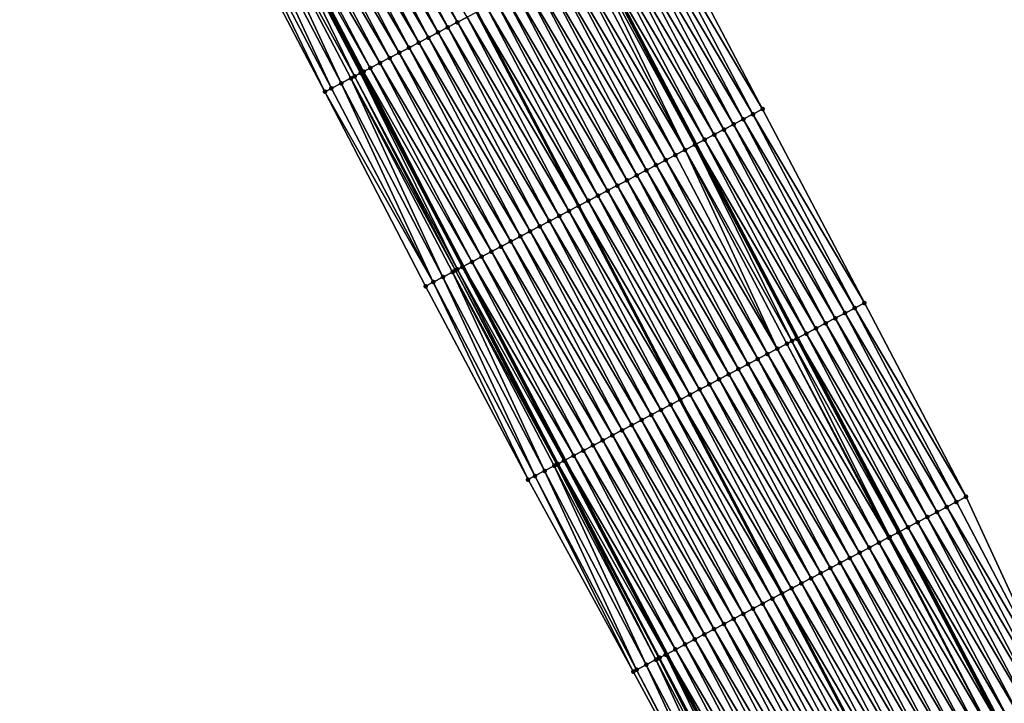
# Model space of a CAD drawing. Header units: feet. Extents: x 2010743 to 2022806, y 818705 to 837694.
# Tile 108 of 256: x 2013641 to 2013731, y 822636 to 822698. Entities that reach past the tile are written whole.
import ezdxf

# ---------------------------------------------------------------- set-up
doc = ezdxf.new("R2010")
doc.units = ezdxf.units.FT
doc.header["$MEASUREMENT"] = 0
for name, color, linetype, lineweight in [('EP_Travel Lane', 172, 'Continuous', 53), ('Road Shots', 141, 'Continuous', 100), ('STRIPING', 60, 'Continuous', 53)]:
    doc.layers.add(name, color=color, linetype=linetype, lineweight=lineweight)
doc.layers.add('I-77-MM17-21_NB-Surface-Border', color=7, linetype='Continuous')
doc.layers.add('I-77-MM17-21_NB-Surface-TIN', color=7, linetype='Continuous')

msp = doc.modelspace()

# ---------------------------------------------------------------- linework, layer by layer
at = {"layer": 'EP_Travel Lane'}
for points in [[(2013598.355, 822835.032, 286.532), (2013607.577, 822817.287, 286.242), (2013616.8, 822799.543, 285.947), (2013626.022, 822781.799, 285.648), (2013635.245, 822764.054, 285.37), (2013644.502, 822746.282, 285.053), (2013653.795, 822728.574, 284.735), (2013663.088, 822710.867, 284.441), (2013672.38, 822693.16, 284.106), (2013681.672, 822675.453, 283.722), (2013690.964, 822657.746, 283.404), (2013700.257, 822640.039, 283.082), (2013709.55, 822622.331, 282.792), (2013718.842, 822604.623, 282.515), (2013728.135, 822586.916, 282.193), (2013737.567, 822569.075, 281.88), (2013747.093, 822551.491, 281.611), (2013756.619, 822533.908, 281.291), (2013766.021, 822516.359, 281.032)], [(2013628.831, 822828.367, 285.835), (2013638.054, 822810.623, 285.534), (2013647.276, 822792.879, 285.23), (2013656.499, 822775.135, 284.926), (2013665.725, 822757.426, 284.648), (2013675.023, 822739.722, 284.33), (2013684.321, 822722.018, 284.017), (2013693.62, 822704.313, 283.704), (2013702.918, 822686.61, 283.353), (2013712.216, 822668.906, 283.017), (2013721.514, 822651.201, 282.699), (2013730.813, 822633.497, 282.378), (2013740.111, 822615.793, 282.036), (2013749.409, 822598.089, 281.694), (2013758.696, 822580.531, 281.36), (2013768.222, 822562.948, 281.035), (2013777.747, 822545.366, 280.689), (2013787.222, 822527.683, 280.35)]]:
    msp.add_polyline3d(points, dxfattribs=at)
at = {"layer": 'I-77-MM17-21_NB-Surface-Border', "color": 3, "linetype": 'Continuous', "lineweight": -3}
for points in [[(2013765.542, 822516.103, 281.053), (2013755.881, 822533.508, 281.338), (2013746.33, 822551.077, 281.644), (2013736.7, 822568.605, 281.89), (2013727.041, 822586.341, 282.207), (2013716.869, 822603.587, 282.536), (2013706.727, 822620.851, 282.747), (2013697.197, 822638.435, 282.99), (2013687.595, 822655.98, 283.288), (2013678.226, 822673.648, 283.552), (2013669.03, 822691.404, 283.946), (2013659.734, 822709.11, 284.263), (2013650.581, 822726.89, 284.573), (2013641.571, 822744.745, 284.938), (2013632.416, 822762.583, 285.247), (2013623.692, 822780.586, 285.573), (2013614.905, 822798.557, 285.886), (2013605.869, 822816.398, 286.178), (2013595.866, 822833.737, 286.432)], [(2013632.251, 822830.151, 285.665), (2013641.491, 822812.416, 285.371), (2013651.617, 822795.144, 285.006), (2013661.743, 822777.871, 284.654), (2013670.972, 822760.185, 284.353), (2013681.15, 822742.944, 283.958), (2013690.442, 822725.237, 283.633), (2013699.735, 822707.529, 283.313), (2013709.027, 822689.822, 283.003), (2013718.32, 822672.115, 282.686), (2013727.613, 822654.407, 282.411), (2013736.02, 822636.234, 282.133), (2013744.427, 822618.062, 281.832), (2013752.834, 822599.889, 281.559), (2013760.335, 822581.42, 281.285), (2013771.618, 822564.791, 280.856), (2013781.144, 822547.209, 280.515), (2013787.984, 822528.09, 280.318), (2013799.162, 822511.389, 279.898)]]:
    msp.add_polyline3d(points, dxfattribs=at)
at = {"layer": 'I-77-MM17-21_NB-Surface-TIN', "color": 128, "linetype": 'Continuous', "lineweight": -3}
for points in [[(2013681.144, 822697.762, 283.948), (2013671.852, 822715.469, 284.274), (2013670.967, 822715.004, 284.29)], [(2013681.144, 822697.762, 283.948), (2013682.03, 822698.227, 283.932), (2013671.852, 822715.469, 284.274)], [(2013679.374, 822696.832, 283.982), (2013670.081, 822714.539, 284.309), (2013669.196, 822714.074, 284.329)], [(2013680.259, 822697.297, 283.964), (2013670.967, 822715.004, 284.29), (2013670.081, 822714.539, 284.309)], [(2013679.374, 822696.832, 283.982), (2013680.259, 822697.297, 283.964), (2013670.081, 822714.539, 284.309)], [(2013680.259, 822697.297, 283.964), (2013681.144, 822697.762, 283.948), (2013670.967, 822715.004, 284.29)], [(2013677.603, 822695.902, 284.015), (2013668.311, 822713.609, 284.345), (2013667.425, 822713.145, 284.36)], [(2013678.488, 822696.367, 283.998), (2013669.196, 822714.074, 284.329), (2013668.311, 822713.609, 284.345)], [(2013677.603, 822695.902, 284.015), (2013678.488, 822696.367, 283.998), (2013668.311, 822713.609, 284.345)], [(2013678.488, 822696.367, 283.998), (2013679.374, 822696.832, 283.982), (2013669.196, 822714.074, 284.329)], [(2013675.832, 822694.973, 284.044), (2013666.54, 822712.68, 284.376), (2013665.655, 822712.215, 284.393)], [(2013676.718, 822695.437, 284.029), (2013667.425, 822713.145, 284.36), (2013666.54, 822712.68, 284.376)], [(2013675.832, 822694.973, 284.044), (2013676.718, 822695.437, 284.029), (2013666.54, 822712.68, 284.376)], [(2013676.718, 822695.437, 284.029), (2013677.603, 822695.902, 284.015), (2013667.425, 822713.145, 284.36)], [(2013674.062, 822694.043, 284.08), (2013664.769, 822711.75, 284.418), (2013663.884, 822711.285, 284.443)], [(2013674.947, 822694.508, 284.058), (2013665.655, 822712.215, 284.393), (2013664.769, 822711.75, 284.418)], [(2013674.062, 822694.043, 284.08), (2013674.947, 822694.508, 284.058), (2013664.769, 822711.75, 284.418)], [(2013674.947, 822694.508, 284.058), (2013675.832, 822694.973, 284.044), (2013665.655, 822712.215, 284.393)], [(2013671.74, 822692.824, 284.1), (2013662.999, 822710.82, 284.437), (2013662.113, 822710.356, 284.404)], [(2013672.291, 822693.113, 284.105), (2013663.088, 822710.867, 284.441), (2013662.999, 822710.82, 284.437)], [(2013671.74, 822692.824, 284.1), (2013672.291, 822693.113, 284.105), (2013662.999, 822710.82, 284.437)], [(2013663.174, 822710.912, 284.444), (2013663.088, 822710.867, 284.441), (2013672.38, 822693.16, 284.106)], [(2013672.291, 822693.113, 284.105), (2013672.38, 822693.16, 284.106), (2013663.088, 822710.867, 284.441)], [(2013672.573, 822693.261, 284.109), (2013663.331, 822710.994, 284.447), (2013663.174, 822710.912, 284.444)], [(2013672.573, 822693.261, 284.109), (2013663.174, 822710.912, 284.444), (2013672.38, 822693.16, 284.106)], [(2013673.176, 822693.578, 284.106), (2013663.884, 822711.285, 284.443), (2013663.331, 822710.994, 284.447)], [(2013672.573, 822693.261, 284.109), (2013673.176, 822693.578, 284.106), (2013663.331, 822710.994, 284.447)], [(2013673.176, 822693.578, 284.106), (2013674.062, 822694.043, 284.08), (2013663.884, 822711.285, 284.443)], [(2013669.633, 822691.721, 283.977), (2013661.227, 822709.892, 284.343), (2013660.341, 822709.428, 284.298)], [(2013670.519, 822692.185, 284.02), (2013662.113, 822710.356, 284.404), (2013661.227, 822709.892, 284.343)], [(2013669.633, 822691.721, 283.977), (2013670.519, 822692.185, 284.02), (2013661.227, 822709.892, 284.343)], [(2013670.519, 822692.185, 284.02), (2013671.405, 822692.649, 284.079), (2013662.113, 822710.356, 284.404)], [(2013671.405, 822692.649, 284.079), (2013671.74, 822692.824, 284.1), (2013662.113, 822710.356, 284.404)], [(2013669.03, 822691.404, 283.946), (2013660.341, 822709.428, 284.298), (2013659.734, 822709.11, 284.263)], [(2013669.03, 822691.404, 283.946), (2013669.633, 822691.721, 283.977), (2013660.341, 822709.428, 284.298)], [(2013709.027, 822689.822, 283.003), (2013699.735, 822707.529, 283.313), (2013698.85, 822707.064, 283.373)], [(2013707.257, 822688.891, 283.109), (2013697.965, 822706.598, 283.433), (2013697.08, 822706.133, 283.491)], [(2013708.142, 822689.357, 283.056), (2013698.85, 822707.064, 283.373), (2013697.965, 822706.598, 283.433)], [(2013707.257, 822688.891, 283.109), (2013708.142, 822689.357, 283.056), (2013697.965, 822706.598, 283.433)], [(2013708.142, 822689.357, 283.056), (2013709.027, 822689.822, 283.003), (2013698.85, 822707.064, 283.373)], [(2013705.487, 822687.96, 283.225), (2013696.195, 822705.667, 283.553), (2013695.309, 822705.202, 283.596)], [(2013706.372, 822688.426, 283.172), (2013697.08, 822706.133, 283.491), (2013696.195, 822705.667, 283.553)], [(2013705.487, 822687.96, 283.225), (2013706.372, 822688.426, 283.172), (2013696.195, 822705.667, 283.553)], [(2013706.372, 822688.426, 283.172), (2013707.257, 822688.891, 283.109), (2013697.08, 822706.133, 283.491)], [(2013703.717, 822687.029, 283.325), (2013694.425, 822704.736, 283.672), (2013693.62, 822704.313, 283.704)], [(2013704.602, 822687.495, 283.264), (2013695.309, 822705.202, 283.596), (2013694.425, 822704.736, 283.672)], [(2013703.717, 822687.029, 283.325), (2013704.602, 822687.495, 283.264), (2013694.425, 822704.736, 283.672)], [(2013704.602, 822687.495, 283.264), (2013705.487, 822687.96, 283.225), (2013695.309, 822705.202, 283.596)], [(2013701.938, 822686.095, 283.384), (2013692.654, 822703.806, 283.732), (2013691.769, 822703.341, 283.746)], [(2013701.946, 822686.099, 283.384), (2013693.275, 822704.132, 283.721), (2013692.654, 822703.806, 283.732)], [(2013701.938, 822686.095, 283.384), (2013701.946, 822686.099, 283.384), (2013692.654, 822703.806, 283.732)], [(2013702.832, 822686.564, 283.356), (2013693.539, 822704.271, 283.707), (2013693.275, 822704.132, 283.721)], [(2013701.946, 822686.099, 283.384), (2013702.832, 822686.564, 283.356), (2013693.275, 822704.132, 283.721)], [(2013693.539, 822704.271, 283.707), (2013702.918, 822686.61, 283.353), (2013693.62, 822704.313, 283.704)], [(2013702.832, 822686.564, 283.356), (2013702.918, 822686.61, 283.353), (2013693.539, 822704.271, 283.707)], [(2013703.717, 822687.029, 283.325), (2013693.62, 822704.313, 283.704), (2013702.918, 822686.61, 283.353)], [(2013700.176, 822685.169, 283.409), (2013690.883, 822702.876, 283.764), (2013689.998, 822702.411, 283.778)], [(2013701.061, 822685.634, 283.395), (2013691.769, 822703.341, 283.746), (2013690.883, 822702.876, 283.764)], [(2013700.176, 822685.169, 283.409), (2013701.061, 822685.634, 283.395), (2013690.883, 822702.876, 283.764)], [(2013701.061, 822685.634, 283.395), (2013701.938, 822686.095, 283.384), (2013691.769, 822703.341, 283.746)], [(2013698.405, 822684.24, 283.438), (2013689.113, 822701.946, 283.795), (2013688.227, 822701.481, 283.814)], [(2013699.29, 822684.705, 283.423), (2013689.998, 822702.411, 283.778), (2013689.113, 822701.946, 283.795)], [(2013698.405, 822684.24, 283.438), (2013699.29, 822684.705, 283.423), (2013689.113, 822701.946, 283.795)], [(2013699.29, 822684.705, 283.423), (2013700.176, 822685.169, 283.409), (2013689.998, 822702.411, 283.778)], [(2013696.634, 822683.31, 283.469), (2013687.342, 822701.017, 283.828), (2013686.457, 822700.552, 283.844)], [(2013697.519, 822683.775, 283.454), (2013688.227, 822701.481, 283.814), (2013687.342, 822701.017, 283.828)], [(2013696.634, 822683.31, 283.469), (2013697.519, 822683.775, 283.454), (2013687.342, 822701.017, 283.828)], [(2013697.519, 822683.775, 283.454), (2013698.405, 822684.24, 283.438), (2013688.227, 822701.481, 283.814)], [(2013694.863, 822682.38, 283.496), (2013685.571, 822700.087, 283.86), (2013684.686, 822699.622, 283.877)], [(2013695.749, 822682.845, 283.483), (2013686.457, 822700.552, 283.844), (2013685.571, 822700.087, 283.86)], [(2013694.863, 822682.38, 283.496), (2013695.749, 822682.845, 283.483), (2013685.571, 822700.087, 283.86)], [(2013695.749, 822682.845, 283.483), (2013696.634, 822683.31, 283.469), (2013686.457, 822700.552, 283.844)], [(2013693.093, 822681.45, 283.526), (2013683.801, 822699.157, 283.894), (2013682.915, 822698.692, 283.905)], [(2013693.978, 822681.915, 283.509), (2013684.686, 822699.622, 283.877), (2013683.801, 822699.157, 283.894)], [(2013693.093, 822681.45, 283.526), (2013693.978, 822681.915, 283.509), (2013683.801, 822699.157, 283.894)], [(2013693.978, 822681.915, 283.509), (2013694.863, 822682.38, 283.496), (2013684.686, 822699.622, 283.877)], [(2013691.322, 822680.52, 283.561), (2013682.03, 822698.227, 283.932), (2013681.144, 822697.762, 283.948)], [(2013682.03, 822698.227, 283.932), (2013692.207, 822680.985, 283.541), (2013682.915, 822698.692, 283.905)], [(2013691.322, 822680.52, 283.561), (2013692.207, 822680.985, 283.541), (2013682.03, 822698.227, 283.932)], [(2013693.093, 822681.45, 283.526), (2013682.915, 822698.692, 283.905), (2013692.207, 822680.985, 283.541)], [(2013689.551, 822679.591, 283.588), (2013680.259, 822697.297, 283.964), (2013679.374, 822696.832, 283.982)], [(2013690.437, 822680.055, 283.575), (2013681.144, 822697.762, 283.948), (2013680.259, 822697.297, 283.964)], [(2013689.551, 822679.591, 283.588), (2013690.437, 822680.055, 283.575), (2013680.259, 822697.297, 283.964)], [(2013690.437, 822680.055, 283.575), (2013691.322, 822680.52, 283.561), (2013681.144, 822697.762, 283.948)], [(2013687.78, 822678.661, 283.622), (2013678.488, 822696.367, 283.998), (2013677.603, 822695.902, 284.015)], [(2013688.666, 822679.126, 283.605), (2013679.374, 822696.832, 283.982), (2013678.488, 822696.367, 283.998)], [(2013687.78, 822678.661, 283.622), (2013688.666, 822679.126, 283.605), (2013678.488, 822696.367, 283.998)], [(2013688.666, 822679.126, 283.605), (2013689.551, 822679.591, 283.588), (2013679.374, 822696.832, 283.982)], [(2013686.01, 822677.731, 283.649), (2013676.718, 822695.437, 284.029), (2013675.832, 822694.973, 284.044)], [(2013686.895, 822678.196, 283.635), (2013677.603, 822695.902, 284.015), (2013676.718, 822695.437, 284.029)], [(2013686.01, 822677.731, 283.649), (2013686.895, 822678.196, 283.635), (2013676.718, 822695.437, 284.029)], [(2013686.895, 822678.196, 283.635), (2013687.78, 822678.661, 283.622), (2013677.603, 822695.902, 284.015)], [(2013685.124, 822677.266, 283.662), (2013675.832, 822694.973, 284.044), (2013674.947, 822694.508, 284.058)], [(2013685.124, 822677.266, 283.662), (2013686.01, 822677.731, 283.649), (2013675.832, 822694.973, 284.044)], [(2013683.354, 822676.336, 283.694), (2013674.062, 822694.043, 284.08), (2013673.176, 822693.578, 284.106)], [(2013684.239, 822676.801, 283.676), (2013674.947, 822694.508, 284.058), (2013674.062, 822694.043, 284.08)], [(2013683.354, 822676.336, 283.694), (2013684.239, 822676.801, 283.676), (2013674.062, 822694.043, 284.08)], [(2013684.239, 822676.801, 283.676), (2013685.124, 822677.266, 283.662), (2013674.947, 822694.508, 284.058)], [(2013680.96, 822675.08, 283.731), (2013671.74, 822692.824, 284.1), (2013671.405, 822692.649, 284.079)], [(2013681.142, 822675.175, 283.734), (2013672.291, 822693.113, 284.105), (2013671.74, 822692.824, 284.1)], [(2013680.96, 822675.08, 283.731), (2013681.142, 822675.175, 283.734), (2013671.74, 822692.824, 284.1)], [(2013681.583, 822675.407, 283.722), (2013672.38, 822693.16, 284.106), (2013672.291, 822693.113, 284.105)], [(2013681.142, 822675.175, 283.734), (2013681.583, 822675.407, 283.722), (2013672.291, 822693.113, 284.105)], [(2013672.573, 822693.261, 284.109), (2013672.38, 822693.16, 284.106), (2013681.672, 822675.453, 283.722)], [(2013681.583, 822675.407, 283.722), (2013681.672, 822675.453, 283.722), (2013672.38, 822693.16, 284.106)], [(2013682.468, 822675.871, 283.715), (2013673.176, 822693.578, 284.106), (2013672.573, 822693.261, 284.109)], [(2013682.468, 822675.871, 283.715), (2013672.573, 822693.261, 284.109), (2013681.672, 822675.453, 283.722)], [(2013682.468, 822675.871, 283.715), (2013683.354, 822676.336, 283.694), (2013673.176, 822693.578, 284.106)], [(2013678.926, 822674.014, 283.597), (2013670.519, 822692.185, 284.02), (2013669.633, 822691.721, 283.977)], [(2013679.811, 822674.478, 283.637), (2013671.405, 822692.649, 284.079), (2013670.519, 822692.185, 284.02)], [(2013678.926, 822674.014, 283.597), (2013679.811, 822674.478, 283.637), (2013670.519, 822692.185, 284.02)], [(2013679.811, 822674.478, 283.637), (2013680.697, 822674.942, 283.71), (2013671.405, 822692.649, 284.079)], [(2013680.697, 822674.942, 283.71), (2013680.96, 822675.08, 283.731), (2013671.405, 822692.649, 284.079)], [(2013678.926, 822674.014, 283.597), (2013669.633, 822691.721, 283.977), (2013669.03, 822691.404, 283.946)], [(2013678.226, 822673.648, 283.552), (2013678.926, 822674.014, 283.597), (2013669.03, 822691.404, 283.946)], [(2013717.435, 822671.649, 282.734), (2013708.142, 822689.357, 283.056), (2013707.257, 822688.891, 283.109)], [(2013718.32, 822672.115, 282.686), (2013709.027, 822689.822, 283.003), (2013708.142, 822689.357, 283.056)], [(2013717.435, 822671.649, 282.734), (2013718.32, 822672.115, 282.686), (2013708.142, 822689.357, 283.056)], [(2013715.664, 822670.719, 282.838), (2013706.372, 822688.426, 283.172), (2013705.487, 822687.96, 283.225)], [(2013716.55, 822671.184, 282.787), (2013707.257, 822688.891, 283.109), (2013706.372, 822688.426, 283.172)], [(2013715.664, 822670.719, 282.838), (2013716.55, 822671.184, 282.787), (2013706.372, 822688.426, 283.172)], [(2013716.55, 822671.184, 282.787), (2013717.435, 822671.649, 282.734), (2013707.257, 822688.891, 283.109)], [(2013713.894, 822669.788, 282.939), (2013704.602, 822687.495, 283.264), (2013703.717, 822687.029, 283.325)], [(2013714.779, 822670.253, 282.893), (2013705.487, 822687.96, 283.225), (2013704.602, 822687.495, 283.264)], [(2013713.894, 822669.788, 282.939), (2013714.779, 822670.253, 282.893), (2013704.602, 822687.495, 283.264)], [(2013714.779, 822670.253, 282.893), (2013715.664, 822670.719, 282.838), (2013705.487, 822687.96, 283.225)], [(2013711.696, 822668.632, 283.034), (2013702.832, 822686.564, 283.356), (2013701.946, 822686.099, 283.384)], [(2013702.832, 822686.564, 283.356), (2013712.216, 822668.906, 283.017), (2013702.918, 822686.61, 283.353)], [(2013712.124, 822668.857, 283.019), (2013712.216, 822668.906, 283.017), (2013702.832, 822686.564, 283.356)], [(2013711.696, 822668.632, 283.034), (2013712.124, 822668.857, 283.019), (2013702.832, 822686.564, 283.356)], [(2013713.009, 822669.322, 283), (2013703.717, 822687.029, 283.325), (2013702.918, 822686.61, 283.353)], [(2013713.009, 822669.322, 283), (2013702.918, 822686.61, 283.353), (2013712.216, 822668.906, 283.017)], [(2013713.009, 822669.322, 283), (2013713.894, 822669.788, 282.939), (2013703.717, 822687.029, 283.325)], [(2013710.353, 822667.927, 283.054), (2013701.061, 822685.634, 283.395), (2013700.176, 822685.169, 283.409)], [(2013710.353, 822667.927, 283.054), (2013701.938, 822686.095, 283.384), (2013701.061, 822685.634, 283.395)], [(2013711.239, 822668.392, 283.042), (2013701.946, 822686.099, 283.384), (2013701.938, 822686.095, 283.384)], [(2013710.353, 822667.927, 283.054), (2013711.239, 822668.392, 283.042), (2013701.938, 822686.095, 283.384)], [(2013711.239, 822668.392, 283.042), (2013711.696, 822668.632, 283.034), (2013701.946, 822686.099, 283.384)], [(2013708.583, 822666.997, 283.087), (2013699.29, 822684.705, 283.423), (2013698.405, 822684.24, 283.438)], [(2013709.468, 822667.462, 283.07), (2013700.176, 822685.169, 283.409), (2013699.29, 822684.705, 283.423)], [(2013708.583, 822666.997, 283.087), (2013709.468, 822667.462, 283.07), (2013699.29, 822684.705, 283.423)], [(2013709.468, 822667.462, 283.07), (2013710.353, 822667.927, 283.054), (2013700.176, 822685.169, 283.409)], [(2013706.812, 822666.068, 283.119), (2013697.519, 822683.775, 283.454), (2013696.634, 822683.31, 283.469)], [(2013707.697, 822666.533, 283.104), (2013698.405, 822684.24, 283.438), (2013697.519, 822683.775, 283.454)], [(2013706.812, 822666.068, 283.119), (2013707.697, 822666.533, 283.104), (2013697.519, 822683.775, 283.454)], [(2013707.697, 822666.533, 283.104), (2013708.583, 822666.997, 283.087), (2013698.405, 822684.24, 283.438)], [(2013705.041, 822665.138, 283.15), (2013695.749, 822682.845, 283.483), (2013694.863, 822682.38, 283.496)], [(2013705.926, 822665.603, 283.135), (2013696.634, 822683.31, 283.469), (2013695.749, 822682.845, 283.483)], [(2013705.041, 822665.138, 283.15), (2013705.926, 822665.603, 283.135), (2013695.749, 822682.845, 283.483)], [(2013705.926, 822665.603, 283.135), (2013706.812, 822666.068, 283.119), (2013696.634, 822683.31, 283.469)], [(2013704.156, 822664.673, 283.165), (2013694.863, 822682.38, 283.496), (2013693.978, 822681.915, 283.509)], [(2013704.156, 822664.673, 283.165), (2013705.041, 822665.138, 283.15), (2013694.863, 822682.38, 283.496)], [(2013702.385, 822663.743, 283.197), (2013693.093, 822681.45, 283.526), (2013692.207, 822680.985, 283.541)], [(2013703.27, 822664.208, 283.18), (2013693.978, 822681.915, 283.509), (2013693.093, 822681.45, 283.526)], [(2013702.385, 822663.743, 283.197), (2013703.27, 822664.208, 283.18), (2013693.093, 822681.45, 283.526)], [(2013703.27, 822664.208, 283.18), (2013704.156, 822664.673, 283.165), (2013693.978, 822681.915, 283.509)], [(2013700.614, 822662.813, 283.23), (2013691.322, 822680.52, 283.561), (2013690.437, 822680.055, 283.575)], [(2013691.322, 822680.52, 283.561), (2013701.5, 822663.278, 283.205), (2013692.207, 822680.985, 283.541)], [(2013700.614, 822662.813, 283.23), (2013701.5, 822663.278, 283.205), (2013691.322, 822680.52, 283.561)], [(2013702.385, 822663.743, 283.197), (2013692.207, 822680.985, 283.541), (2013701.5, 822663.278, 283.205)], [(2013698.844, 822661.883, 283.26), (2013689.551, 822679.591, 283.588), (2013688.666, 822679.126, 283.605)], [(2013699.729, 822662.348, 283.248), (2013690.437, 822680.055, 283.575), (2013689.551, 822679.591, 283.588)], [(2013698.844, 822661.883, 283.26), (2013699.729, 822662.348, 283.248), (2013689.551, 822679.591, 283.588)], [(2013699.729, 822662.348, 283.248), (2013700.614, 822662.813, 283.23), (2013690.437, 822680.055, 283.575)], [(2013697.073, 822660.954, 283.291), (2013687.78, 822678.661, 283.622), (2013686.895, 822678.196, 283.635)], [(2013697.958, 822661.419, 283.276), (2013688.666, 822679.126, 283.605), (2013687.78, 822678.661, 283.622)], [(2013697.073, 822660.954, 283.291), (2013697.958, 822661.419, 283.276), (2013687.78, 822678.661, 283.622)], [(2013697.958, 822661.419, 283.276), (2013698.844, 822661.883, 283.26), (2013688.666, 822679.126, 283.605)], [(2013695.302, 822660.024, 283.319), (2013686.01, 822677.731, 283.649), (2013685.124, 822677.266, 283.662)], [(2013696.188, 822660.489, 283.305), (2013686.895, 822678.196, 283.635), (2013686.01, 822677.731, 283.649)], [(2013695.302, 822660.024, 283.319), (2013696.188, 822660.489, 283.305), (2013686.01, 822677.731, 283.649)], [(2013696.188, 822660.489, 283.305), (2013697.073, 822660.954, 283.291), (2013686.895, 822678.196, 283.635)], [(2013693.531, 822659.094, 283.351), (2013684.239, 822676.801, 283.676), (2013683.354, 822676.336, 283.694)], [(2013694.417, 822659.559, 283.334), (2013685.124, 822677.266, 283.662), (2013684.239, 822676.801, 283.676)], [(2013693.531, 822659.094, 283.351), (2013694.417, 822659.559, 283.334), (2013684.239, 822676.801, 283.676)], [(2013694.417, 822659.559, 283.334), (2013695.302, 822660.024, 283.319), (2013685.124, 822677.266, 283.662)], [(2013691.761, 822658.164, 283.397), (2013682.468, 822675.871, 283.715), (2013681.672, 822675.453, 283.722)], [(2013692.646, 822658.629, 283.373), (2013683.354, 822676.336, 283.694), (2013682.468, 822675.871, 283.715)], [(2013691.761, 822658.164, 283.397), (2013692.646, 822658.629, 283.373), (2013682.468, 822675.871, 283.715)], [(2013692.646, 822658.629, 283.373), (2013693.531, 822659.094, 283.351), (2013683.354, 822676.336, 283.694)], [(2013689.104, 822656.771, 283.355), (2013680.697, 822674.942, 283.71), (2013679.811, 822674.478, 283.637)], [(2013690.215, 822657.352, 283.421), (2013680.96, 822675.08, 283.731), (2013680.697, 822674.942, 283.71)], [(2013689.104, 822656.771, 283.355), (2013689.99, 822657.235, 283.408), (2013680.697, 822674.942, 283.71)], [(2013689.99, 822657.235, 283.408), (2013690.215, 822657.352, 283.421), (2013680.697, 822674.942, 283.71)], [(2013690.333, 822657.414, 283.424), (2013681.142, 822675.175, 283.734), (2013680.96, 822675.08, 283.731)], [(2013690.215, 822657.352, 283.421), (2013690.333, 822657.414, 283.424), (2013680.96, 822675.08, 283.731)], [(2013690.875, 822657.699, 283.404), (2013681.583, 822675.407, 283.722), (2013681.142, 822675.175, 283.734)], [(2013690.333, 822657.414, 283.424), (2013690.875, 822657.699, 283.404), (2013681.142, 822675.175, 283.734)], [(2013681.583, 822675.407, 283.722), (2013690.964, 822657.746, 283.404), (2013681.672, 822675.453, 283.722)], [(2013690.875, 822657.699, 283.404), (2013690.964, 822657.746, 283.404), (2013681.583, 822675.407, 283.722)], [(2013691.761, 822658.164, 283.397), (2013681.672, 822675.453, 283.722), (2013690.964, 822657.746, 283.404)], [(2013687.595, 822655.98, 283.288), (2013678.926, 822674.014, 283.597), (2013678.226, 822673.648, 283.552)], [(2013688.218, 822656.306, 283.315), (2013679.811, 822674.478, 283.637), (2013678.926, 822674.014, 283.597)], [(2013687.595, 822655.98, 283.288), (2013688.218, 822656.306, 283.315), (2013678.926, 822674.014, 283.597)], [(2013688.218, 822656.306, 283.315), (2013689.104, 822656.771, 283.355), (2013679.811, 822674.478, 283.637)], [(2013727.613, 822654.407, 282.411), (2013718.32, 822672.115, 282.686), (2013717.435, 822671.649, 282.734)], [(2013725.842, 822653.476, 282.5), (2013716.55, 822671.184, 282.787), (2013715.664, 822670.719, 282.838)], [(2013726.727, 822653.942, 282.454), (2013717.435, 822671.649, 282.734), (2013716.55, 822671.184, 282.787)], [(2013725.842, 822653.476, 282.5), (2013726.727, 822653.942, 282.454), (2013716.55, 822671.184, 282.787)], [(2013726.727, 822653.942, 282.454), (2013727.613, 822654.407, 282.411), (2013717.435, 822671.649, 282.734)], [(2013724.072, 822652.545, 282.595), (2013714.779, 822670.253, 282.893), (2013713.894, 822669.788, 282.939)], [(2013724.957, 822653.011, 282.547), (2013715.664, 822670.719, 282.838), (2013714.779, 822670.253, 282.893)], [(2013724.072, 822652.545, 282.595), (2013724.957, 822653.011, 282.547), (2013714.779, 822670.253, 282.893)], [(2013724.957, 822653.011, 282.547), (2013725.842, 822653.476, 282.5), (2013715.664, 822670.719, 282.838)], [(2013723.187, 822652.08, 282.63), (2013713.894, 822669.788, 282.939), (2013713.009, 822669.322, 283)], [(2013723.187, 822652.08, 282.63), (2013724.072, 822652.545, 282.595), (2013713.894, 822669.788, 282.939)], [(2013720.629, 822650.736, 282.724), (2013711.696, 822668.632, 283.034), (2013711.239, 822668.392, 283.042)], [(2013721.416, 822651.15, 282.702), (2013712.124, 822668.857, 283.019), (2013711.696, 822668.632, 283.034)], [(2013720.629, 822650.736, 282.724), (2013721.416, 822651.15, 282.702), (2013711.696, 822668.632, 283.034)], [(2013712.124, 822668.857, 283.019), (2013721.514, 822651.201, 282.699), (2013712.216, 822668.906, 283.017)], [(2013721.416, 822651.15, 282.702), (2013721.514, 822651.201, 282.699), (2013712.124, 822668.857, 283.019)], [(2013722.302, 822651.615, 282.676), (2013713.009, 822669.322, 283), (2013712.216, 822668.906, 283.017)], [(2013722.302, 822651.615, 282.676), (2013712.216, 822668.906, 283.017), (2013721.514, 822651.201, 282.699)], [(2013722.302, 822651.615, 282.676), (2013723.187, 822652.08, 282.63), (2013713.009, 822669.322, 283)], [(2013719.646, 822650.22, 282.739), (2013710.353, 822667.927, 283.054), (2013709.468, 822667.462, 283.07)], [(2013720.531, 822650.685, 282.726), (2013711.239, 822668.392, 283.042), (2013710.353, 822667.927, 283.054)], [(2013719.646, 822650.22, 282.739), (2013720.531, 822650.685, 282.726), (2013710.353, 822667.927, 283.054)], [(2013720.531, 822650.685, 282.726), (2013720.629, 822650.736, 282.724), (2013711.239, 822668.392, 283.042)], [(2013717.875, 822649.29, 282.771), (2013708.583, 822666.997, 283.087), (2013707.697, 822666.533, 283.104)], [(2013718.76, 822649.755, 282.755), (2013709.468, 822667.462, 283.07), (2013708.583, 822666.997, 283.087)], [(2013717.875, 822649.29, 282.771), (2013718.76, 822649.755, 282.755), (2013708.583, 822666.997, 283.087)], [(2013718.76, 822649.755, 282.755), (2013719.646, 822650.22, 282.739), (2013709.468, 822667.462, 283.07)], [(2013716.104, 822648.36, 282.802), (2013706.812, 822666.068, 283.119), (2013705.926, 822665.603, 283.135)], [(2013716.99, 822648.825, 282.787), (2013707.697, 822666.533, 283.104), (2013706.812, 822666.068, 283.119)], [(2013716.104, 822648.36, 282.802), (2013716.99, 822648.825, 282.787), (2013706.812, 822666.068, 283.119)], [(2013716.99, 822648.825, 282.787), (2013717.875, 822649.29, 282.771), (2013707.697, 822666.533, 283.104)], [(2013714.334, 822647.431, 282.831), (2013705.041, 822665.138, 283.15), (2013704.156, 822664.673, 283.165)], [(2013715.219, 822647.895, 282.817), (2013705.926, 822665.603, 283.135), (2013705.041, 822665.138, 283.15)], [(2013714.334, 822647.431, 282.831), (2013715.219, 822647.895, 282.817), (2013705.041, 822665.138, 283.15)], [(2013715.219, 822647.895, 282.817), (2013716.104, 822648.36, 282.802), (2013705.926, 822665.603, 283.135)], [(2013712.563, 822646.501, 282.859), (2013703.27, 822664.208, 283.18), (2013702.385, 822663.743, 283.197)], [(2013713.448, 822646.966, 282.845), (2013704.156, 822664.673, 283.165), (2013703.27, 822664.208, 283.18)], [(2013712.563, 822646.501, 282.859), (2013713.448, 822646.966, 282.845), (2013703.27, 822664.208, 283.18)], [(2013713.448, 822646.966, 282.845), (2013714.334, 822647.431, 282.831), (2013704.156, 822664.673, 283.165)], [(2013700.614, 822662.813, 283.23), (2013710.792, 822645.571, 282.886), (2013701.5, 822663.278, 283.205)], [(2013711.677, 822646.036, 282.874), (2013702.385, 822663.743, 283.197), (2013701.5, 822663.278, 283.205)], [(2013711.677, 822646.036, 282.874), (2013701.5, 822663.278, 283.205), (2013710.792, 822645.571, 282.886)], [(2013711.677, 822646.036, 282.874), (2013712.563, 822646.501, 282.859), (2013702.385, 822663.743, 283.197)], [(2013709.021, 822644.641, 282.921), (2013699.729, 822662.348, 283.248), (2013698.844, 822661.883, 283.26)], [(2013709.907, 822645.106, 282.906), (2013700.614, 822662.813, 283.23), (2013699.729, 822662.348, 283.248)], [(2013709.021, 822644.641, 282.921), (2013709.907, 822645.106, 282.906), (2013699.729, 822662.348, 283.248)], [(2013709.907, 822645.106, 282.906), (2013710.792, 822645.571, 282.886), (2013700.614, 822662.813, 283.23)], [(2013707.251, 822643.711, 282.954), (2013697.958, 822661.419, 283.276), (2013697.073, 822660.954, 283.291)], [(2013708.136, 822644.176, 282.937), (2013698.844, 822661.883, 283.26), (2013697.958, 822661.419, 283.276)], [(2013707.251, 822643.711, 282.954), (2013708.136, 822644.176, 282.937), (2013697.958, 822661.419, 283.276)], [(2013708.136, 822644.176, 282.937), (2013709.021, 822644.641, 282.921), (2013698.844, 822661.883, 283.26)], [(2013705.48, 822642.782, 282.985), (2013696.188, 822660.489, 283.305), (2013695.302, 822660.024, 283.319)], [(2013706.365, 822643.246, 282.97), (2013697.073, 822660.954, 283.291), (2013696.188, 822660.489, 283.305)], [(2013705.48, 822642.782, 282.985), (2013706.365, 822643.246, 282.97), (2013696.188, 822660.489, 283.305)], [(2013706.365, 822643.246, 282.97), (2013707.251, 822643.711, 282.954), (2013697.073, 822660.954, 283.291)], [(2013703.709, 822641.852, 283.014), (2013694.417, 822659.559, 283.334), (2013693.531, 822659.094, 283.351)], [(2013704.595, 822642.317, 282.999), (2013695.302, 822660.024, 283.319), (2013694.417, 822659.559, 283.334)], [(2013703.709, 822641.852, 283.014), (2013704.595, 822642.317, 282.999), (2013694.417, 822659.559, 283.334)], [(2013704.595, 822642.317, 282.999), (2013705.48, 822642.782, 282.985), (2013695.302, 822660.024, 283.319)], [(2013701.939, 822640.922, 283.049), (2013692.646, 822658.629, 283.373), (2013691.761, 822658.164, 283.397)], [(2013702.824, 822641.387, 283.027), (2013693.531, 822659.094, 283.351), (2013692.646, 822658.629, 283.373)], [(2013701.939, 822640.922, 283.049), (2013702.824, 822641.387, 283.027), (2013692.646, 822658.629, 283.373)], [(2013702.824, 822641.387, 283.027), (2013703.709, 822641.852, 283.014), (2013693.531, 822659.094, 283.351)], [(2013700.168, 822639.992, 283.082), (2013690.875, 822657.699, 283.404), (2013690.333, 822657.414, 283.424)], [(2013690.875, 822657.699, 283.404), (2013700.257, 822640.039, 283.082), (2013690.964, 822657.746, 283.404)], [(2013700.168, 822639.992, 283.082), (2013700.257, 822640.039, 283.082), (2013690.875, 822657.699, 283.404)], [(2013701.053, 822640.457, 283.074), (2013691.761, 822658.164, 283.397), (2013690.964, 822657.746, 283.404)], [(2013701.053, 822640.457, 283.074), (2013690.964, 822657.746, 283.404), (2013700.257, 822640.039, 283.082)], [(2013701.053, 822640.457, 283.074), (2013701.939, 822640.922, 283.049), (2013691.761, 822658.164, 283.397)], [(2013697.511, 822638.599, 283.004), (2013689.104, 822656.771, 283.355), (2013688.218, 822656.306, 283.315)], [(2013698.397, 822639.063, 283.046), (2013689.99, 822657.235, 283.408), (2013689.104, 822656.771, 283.355)], [(2013697.511, 822638.599, 283.004), (2013698.397, 822639.063, 283.046), (2013689.104, 822656.771, 283.355)], [(2013699.282, 822639.527, 283.089), (2013690.215, 822657.352, 283.421), (2013689.99, 822657.235, 283.408)], [(2013698.397, 822639.063, 283.046), (2013699.282, 822639.527, 283.089), (2013689.99, 822657.235, 283.408)], [(2013699.532, 822639.658, 283.096), (2013690.333, 822657.414, 283.424), (2013690.215, 822657.352, 283.421)], [(2013699.282, 822639.527, 283.089), (2013699.532, 822639.658, 283.096), (2013690.215, 822657.352, 283.421)], [(2013699.532, 822639.658, 283.096), (2013699.61, 822639.699, 283.097), (2013690.333, 822657.414, 283.424)], [(2013699.61, 822639.699, 283.097), (2013700.168, 822639.992, 283.082), (2013690.333, 822657.414, 283.424)], [(2013697.197, 822638.435, 282.99), (2013688.218, 822656.306, 283.315), (2013687.595, 822655.98, 283.288)], [(2013697.197, 822638.435, 282.99), (2013697.511, 822638.599, 283.004), (2013688.218, 822656.306, 283.315)], [(2013736.02, 822636.234, 282.133), (2013727.613, 822654.407, 282.411), (2013726.727, 822653.942, 282.454)], [(2013735.135, 822635.769, 282.184), (2013725.842, 822653.476, 282.5), (2013724.957, 822653.011, 282.547)], [(2013736.02, 822636.234, 282.133), (2013726.727, 822653.942, 282.454), (2013725.842, 822653.476, 282.5)], [(2013735.135, 822635.769, 282.184), (2013736.02, 822636.234, 282.133), (2013725.842, 822653.476, 282.5)], [(2013733.365, 822634.838, 282.273), (2013724.072, 822652.545, 282.595), (2013723.187, 822652.08, 282.63)], [(2013734.25, 822635.304, 282.23), (2013724.957, 822653.011, 282.547), (2013724.072, 822652.545, 282.595)], [(2013733.365, 822634.838, 282.273), (2013734.25, 822635.304, 282.23), (2013724.072, 822652.545, 282.595)], [(2013734.25, 822635.304, 282.23), (2013735.135, 822635.769, 282.184), (2013724.957, 822653.011, 282.547)], [(2013731.594, 822633.908, 282.354), (2013722.302, 822651.615, 282.676), (2013721.514, 822651.201, 282.699)], [(2013732.479, 822634.373, 282.313), (2013723.187, 822652.08, 282.63), (2013722.302, 822651.615, 282.676)], [(2013731.594, 822633.908, 282.354), (2013732.479, 822634.373, 282.313), (2013722.302, 822651.615, 282.676)], [(2013732.479, 822634.373, 282.313), (2013733.365, 822634.838, 282.273), (2013723.187, 822652.08, 282.63)], [(2013729.824, 822632.978, 282.404), (2013720.531, 822650.685, 282.726), (2013719.646, 822650.22, 282.739)], [(2013729.842, 822632.987, 282.404), (2013720.629, 822650.736, 282.724), (2013720.531, 822650.685, 282.726)], [(2013729.824, 822632.978, 282.404), (2013729.842, 822632.987, 282.404), (2013720.531, 822650.685, 282.726)], [(2013730.709, 822633.443, 282.381), (2013721.416, 822651.15, 282.702), (2013720.629, 822650.736, 282.724)], [(2013729.842, 822632.987, 282.404), (2013730.709, 822633.443, 282.381), (2013720.629, 822650.736, 282.724)], [(2013721.416, 822651.15, 282.702), (2013730.813, 822633.497, 282.378), (2013721.514, 822651.201, 282.699)], [(2013730.709, 822633.443, 282.381), (2013730.813, 822633.497, 282.378), (2013721.416, 822651.15, 282.702)], [(2013731.594, 822633.908, 282.354), (2013721.514, 822651.201, 282.699), (2013730.813, 822633.497, 282.378)], [(2013728.053, 822632.048, 282.436), (2013718.76, 822649.755, 282.755), (2013717.875, 822649.29, 282.771)], [(2013728.938, 822632.513, 282.419), (2013719.646, 822650.22, 282.739), (2013718.76, 822649.755, 282.755)], [(2013728.053, 822632.048, 282.436), (2013728.938, 822632.513, 282.419), (2013718.76, 822649.755, 282.755)], [(2013728.938, 822632.513, 282.419), (2013729.824, 822632.978, 282.404), (2013719.646, 822650.22, 282.739)], [(2013726.282, 822631.118, 282.471), (2013716.99, 822648.825, 282.787), (2013716.104, 822648.36, 282.802)], [(2013727.168, 822631.583, 282.453), (2013717.875, 822649.29, 282.771), (2013716.99, 822648.825, 282.787)], [(2013726.282, 822631.118, 282.471), (2013727.168, 822631.583, 282.453), (2013716.99, 822648.825, 282.787)], [(2013727.168, 822631.583, 282.453), (2013728.053, 822632.048, 282.436), (2013717.875, 822649.29, 282.771)], [(2013724.512, 822630.188, 282.504), (2013715.219, 822647.895, 282.817), (2013714.334, 822647.431, 282.831)], [(2013725.397, 822630.653, 282.488), (2013716.104, 822648.36, 282.802), (2013715.219, 822647.895, 282.817)], [(2013724.512, 822630.188, 282.504), (2013725.397, 822630.653, 282.488), (2013715.219, 822647.895, 282.817)], [(2013725.397, 822630.653, 282.488), (2013726.282, 822631.118, 282.471), (2013716.104, 822648.36, 282.802)], [(2013722.741, 822629.258, 282.535), (2013713.448, 822646.966, 282.845), (2013712.563, 822646.501, 282.859)], [(2013723.626, 822629.723, 282.519), (2013714.334, 822647.431, 282.831), (2013713.448, 822646.966, 282.845)], [(2013722.741, 822629.258, 282.535), (2013723.626, 822629.723, 282.519), (2013713.448, 822646.966, 282.845)], [(2013723.626, 822629.723, 282.519), (2013724.512, 822630.188, 282.504), (2013714.334, 822647.431, 282.831)], [(2013720.97, 822628.328, 282.567), (2013711.677, 822646.036, 282.874), (2013710.792, 822645.571, 282.886)], [(2013721.855, 822628.793, 282.551), (2013712.563, 822646.501, 282.859), (2013711.677, 822646.036, 282.874)], [(2013720.97, 822628.328, 282.567), (2013721.855, 822628.793, 282.551), (2013711.677, 822646.036, 282.874)], [(2013721.855, 822628.793, 282.551), (2013722.741, 822629.258, 282.535), (2013712.563, 822646.501, 282.859)], [(2013719.199, 822627.399, 282.595), (2013709.907, 822645.106, 282.906), (2013709.021, 822644.641, 282.921)], [(2013709.907, 822645.106, 282.906), (2013720.085, 822627.864, 282.578), (2013710.792, 822645.571, 282.886)], [(2013719.199, 822627.399, 282.595), (2013720.085, 822627.864, 282.578), (2013709.907, 822645.106, 282.906)], [(2013720.97, 822628.328, 282.567), (2013710.792, 822645.571, 282.886), (2013720.085, 822627.864, 282.578)], [(2013717.429, 822626.469, 282.632), (2013708.136, 822644.176, 282.937), (2013707.251, 822643.711, 282.954)], [(2013718.314, 822626.934, 282.617), (2013709.021, 822644.641, 282.921), (2013708.136, 822644.176, 282.937)], [(2013717.429, 822626.469, 282.632), (2013718.314, 822626.934, 282.617), (2013708.136, 822644.176, 282.937)], [(2013718.314, 822626.934, 282.617), (2013719.199, 822627.399, 282.595), (2013709.021, 822644.641, 282.921)], [(2013716.543, 822626.004, 282.65), (2013707.251, 822643.711, 282.954), (2013706.365, 822643.246, 282.97)], [(2013716.543, 822626.004, 282.65), (2013717.429, 822626.469, 282.632), (2013707.251, 822643.711, 282.954)], [(2013714.773, 822625.074, 282.685), (2013705.48, 822642.782, 282.985), (2013704.595, 822642.317, 282.999)], [(2013715.658, 822625.539, 282.668), (2013706.365, 822643.246, 282.97), (2013705.48, 822642.782, 282.985)], [(2013714.773, 822625.074, 282.685), (2013715.658, 822625.539, 282.668), (2013705.48, 822642.782, 282.985)], [(2013715.658, 822625.539, 282.668), (2013716.543, 822626.004, 282.65), (2013706.365, 822643.246, 282.97)], [(2013713.002, 822624.144, 282.715), (2013703.709, 822641.852, 283.014), (2013702.824, 822641.387, 283.027)], [(2013713.887, 822624.609, 282.701), (2013704.595, 822642.317, 282.999), (2013703.709, 822641.852, 283.014)], [(2013713.002, 822624.144, 282.715), (2013713.887, 822624.609, 282.701), (2013703.709, 822641.852, 283.014)], [(2013713.887, 822624.609, 282.701), (2013714.773, 822625.074, 282.685), (2013704.595, 822642.317, 282.999)], [(2013711.231, 822623.214, 282.755), (2013701.939, 822640.922, 283.049), (2013701.053, 822640.457, 283.074)], [(2013712.117, 822623.679, 282.734), (2013702.824, 822641.387, 283.027), (2013701.939, 822640.922, 283.049)], [(2013711.231, 822623.214, 282.755), (2013712.117, 822623.679, 282.734), (2013701.939, 822640.922, 283.049)], [(2013712.117, 822623.679, 282.734), (2013713.002, 822624.144, 282.715), (2013702.824, 822641.387, 283.027)], [(2013708.925, 822622.003, 282.806), (2013699.61, 822639.699, 283.097), (2013699.532, 822639.658, 283.096)], [(2013708.925, 822622.003, 282.806), (2013700.168, 822639.992, 283.082), (2013699.61, 822639.699, 283.097)], [(2013700.168, 822639.992, 283.082), (2013709.55, 822622.331, 282.792), (2013700.257, 822640.039, 283.082)], [(2013709.461, 822622.284, 282.793), (2013709.55, 822622.331, 282.792), (2013700.168, 822639.992, 283.082)], [(2013708.925, 822622.003, 282.806), (2013709.461, 822622.284, 282.793), (2013700.168, 822639.992, 283.082)], [(2013710.346, 822622.749, 282.774), (2013701.053, 822640.457, 283.074), (2013700.257, 822640.039, 283.082)], [(2013710.346, 822622.749, 282.774), (2013700.257, 822640.039, 283.082), (2013709.55, 822622.331, 282.792)], [(2013710.346, 822622.749, 282.774), (2013711.231, 822623.214, 282.755), (2013701.053, 822640.457, 283.074)], [(2013706.804, 822620.891, 282.749), (2013698.397, 822639.063, 283.046), (2013697.511, 822638.599, 283.004)], [(2013707.689, 822621.355, 282.772), (2013699.282, 822639.527, 283.089), (2013698.397, 822639.063, 283.046)], [(2013706.804, 822620.891, 282.749), (2013707.689, 822621.355, 282.772), (2013698.397, 822639.063, 283.046)], [(2013708.575, 822621.82, 282.8), (2013699.532, 822639.658, 283.096), (2013699.282, 822639.527, 283.089)], [(2013707.689, 822621.355, 282.772), (2013708.575, 822621.82, 282.8), (2013699.282, 822639.527, 283.089)], [(2013708.575, 822621.82, 282.8), (2013708.925, 822622.003, 282.806), (2013699.532, 822639.658, 283.096)], [(2013706.727, 822620.851, 282.747), (2013697.511, 822638.599, 283.004), (2013697.197, 822638.435, 282.99)], [(2013706.727, 822620.851, 282.747), (2013706.804, 822620.891, 282.749), (2013697.511, 822638.599, 283.004)]]:
    msp.add_3dface(points, dxfattribs=at)
at = {"layer": 'Road Shots', "lineweight": 100}
for p in [(2013680.259, 822697.297, 283.964), (2013681.144, 822697.762, 283.948), (2013678.488, 822696.367, 283.998), (2013679.374, 822696.832, 283.982), (2013676.718, 822695.437, 284.029), (2013677.603, 822695.902, 284.015), (2013675.832, 822694.973, 284.044), (2013674.062, 822694.043, 284.08), (2013674.947, 822694.508, 284.058), (2013671.74, 822692.824, 284.1), (2013672.291, 822693.113, 284.105), (2013672.573, 822693.261, 284.109), (2013673.176, 822693.578, 284.106), (2013670.519, 822692.185, 284.02), (2013671.405, 822692.649, 284.079), (2013669.03, 822691.404, 283.946), (2013669.633, 822691.721, 283.977), (2013708.142, 822689.357, 283.056), (2013709.027, 822689.822, 283.003), (2013706.372, 822688.426, 283.172), (2013707.257, 822688.891, 283.109), (2013704.602, 822687.495, 283.264), (2013705.487, 822687.96, 283.225), (2013702.832, 822686.564, 283.356), (2013703.717, 822687.029, 283.325), (2013701.061, 822685.634, 283.395), (2013701.938, 822686.095, 283.384), (2013701.946, 822686.099, 283.384), (2013699.29, 822684.705, 283.423), (2013700.176, 822685.169, 283.409), (2013697.519, 822683.775, 283.454), (2013698.405, 822684.24, 283.438), (2013695.749, 822682.845, 283.483), (2013696.634, 822683.31, 283.469), (2013694.863, 822682.38, 283.496), (2013693.093, 822681.45, 283.526), (2013693.978, 822681.915, 283.509), (2013691.322, 822680.52, 283.561), (2013692.207, 822680.985, 283.541), (2013689.551, 822679.591, 283.588), (2013690.437, 822680.055, 283.575), (2013687.78, 822678.661, 283.622), (2013688.666, 822679.126, 283.605), (2013686.01, 822677.731, 283.649), (2013686.895, 822678.196, 283.635), (2013684.239, 822676.801, 283.676), (2013685.124, 822677.266, 283.662), (2013682.468, 822675.871, 283.715), (2013683.354, 822676.336, 283.694), (2013680.697, 822674.942, 283.71), (2013680.96, 822675.08, 283.731), (2013681.142, 822675.175, 283.734), (2013681.583, 822675.407, 283.722), (2013678.926, 822674.014, 283.597), (2013679.811, 822674.478, 283.637), (2013678.226, 822673.648, 283.552), (2013718.32, 822672.115, 282.686), (2013716.55, 822671.184, 282.787), (2013717.435, 822671.649, 282.734), (2013714.779, 822670.253, 282.893), (2013715.664, 822670.719, 282.838), (2013713.894, 822669.788, 282.939), (2013711.696, 822668.632, 283.034), (2013712.124, 822668.857, 283.019), (2013713.009, 822669.322, 283), (2013710.353, 822667.927, 283.054), (2013711.239, 822668.392, 283.042), (2013708.583, 822666.997, 283.087), (2013709.468, 822667.462, 283.07), (2013706.812, 822666.068, 283.119), (2013707.697, 822666.533, 283.104), (2013705.041, 822665.138, 283.15), (2013705.926, 822665.603, 283.135), (2013703.27, 822664.208, 283.18), (2013704.156, 822664.673, 283.165), (2013701.5, 822663.278, 283.205), (2013702.385, 822663.743, 283.197), (2013699.729, 822662.348, 283.248), (2013700.614, 822662.813, 283.23), (2013697.958, 822661.419, 283.276), (2013698.844, 822661.883, 283.26), (2013696.188, 822660.489, 283.305), (2013697.073, 822660.954, 283.291), (2013694.417, 822659.559, 283.334), (2013695.302, 822660.024, 283.319), (2013692.646, 822658.629, 283.373), (2013693.531, 822659.094, 283.351), (2013690.875, 822657.699, 283.404), (2013691.761, 822658.164, 283.397), (2013689.104, 822656.771, 283.355), (2013689.99, 822657.235, 283.408), (2013690.215, 822657.352, 283.421), (2013690.333, 822657.414, 283.424), (2013687.595, 822655.98, 283.288), (2013688.218, 822656.306, 283.315), (2013727.613, 822654.407, 282.411), (2013725.842, 822653.476, 282.5), (2013726.727, 822653.942, 282.454), (2013724.072, 822652.545, 282.595), (2013724.957, 822653.011, 282.547), (2013722.302, 822651.615, 282.676), (2013723.187, 822652.08, 282.63), (2013720.531, 822650.685, 282.726), (2013720.629, 822650.736, 282.724), (2013721.416, 822651.15, 282.702), (2013718.76, 822649.755, 282.755), (2013719.646, 822650.22, 282.739), (2013716.99, 822648.825, 282.787), (2013717.875, 822649.29, 282.771), (2013715.219, 822647.895, 282.817), (2013716.104, 822648.36, 282.802), (2013713.448, 822646.966, 282.845), (2013714.334, 822647.431, 282.831), (2013711.677, 822646.036, 282.874), (2013712.563, 822646.501, 282.859), (2013709.907, 822645.106, 282.906), (2013710.792, 822645.571, 282.886), (2013708.136, 822644.176, 282.937), (2013709.021, 822644.641, 282.921), (2013707.251, 822643.711, 282.954), (2013705.48, 822642.782, 282.985), (2013706.365, 822643.246, 282.97), (2013703.709, 822641.852, 283.014), (2013704.595, 822642.317, 282.999), (2013701.939, 822640.922, 283.049), (2013702.824, 822641.387, 283.027), (2013699.61, 822639.699, 283.097), (2013700.168, 822639.992, 283.082), (2013701.053, 822640.457, 283.074), (2013698.397, 822639.063, 283.046), (2013699.282, 822639.527, 283.089), (2013699.532, 822639.658, 283.096), (2013697.197, 822638.435, 282.99), (2013697.511, 822638.599, 283.004)]:
    msp.add_point(p, dxfattribs=at)
at = {"layer": 'STRIPING'}
msp.add_polyline3d([(2013608.824, 822840.489, 286.34), (2013618.064, 822822.754, 286.035), (2013627.304, 822805.019, 285.739), (2013636.543, 822787.284, 285.444), (2013645.783, 822769.548, 285.153), (2013655.038, 822751.814, 284.858), (2013664.33, 822734.107, 284.541), (2013673.623, 822716.399, 284.234), (2013682.915, 822698.692, 283.905), (2013692.207, 822680.985, 283.541), (2013701.5, 822663.278, 283.205), (2013710.792, 822645.571, 282.886), (2013720.085, 822627.864, 282.578), (2013729.377, 822610.156, 282.269), (2013738.67, 822592.449, 281.934), (2013748.028, 822574.747, 281.615), (2013757.554, 822557.164, 281.321), (2013767.079, 822539.581, 281.008), (2013776.518, 822521.965, 280.692)], dxfattribs=at)

doc.saveas('drawing.dxf')
